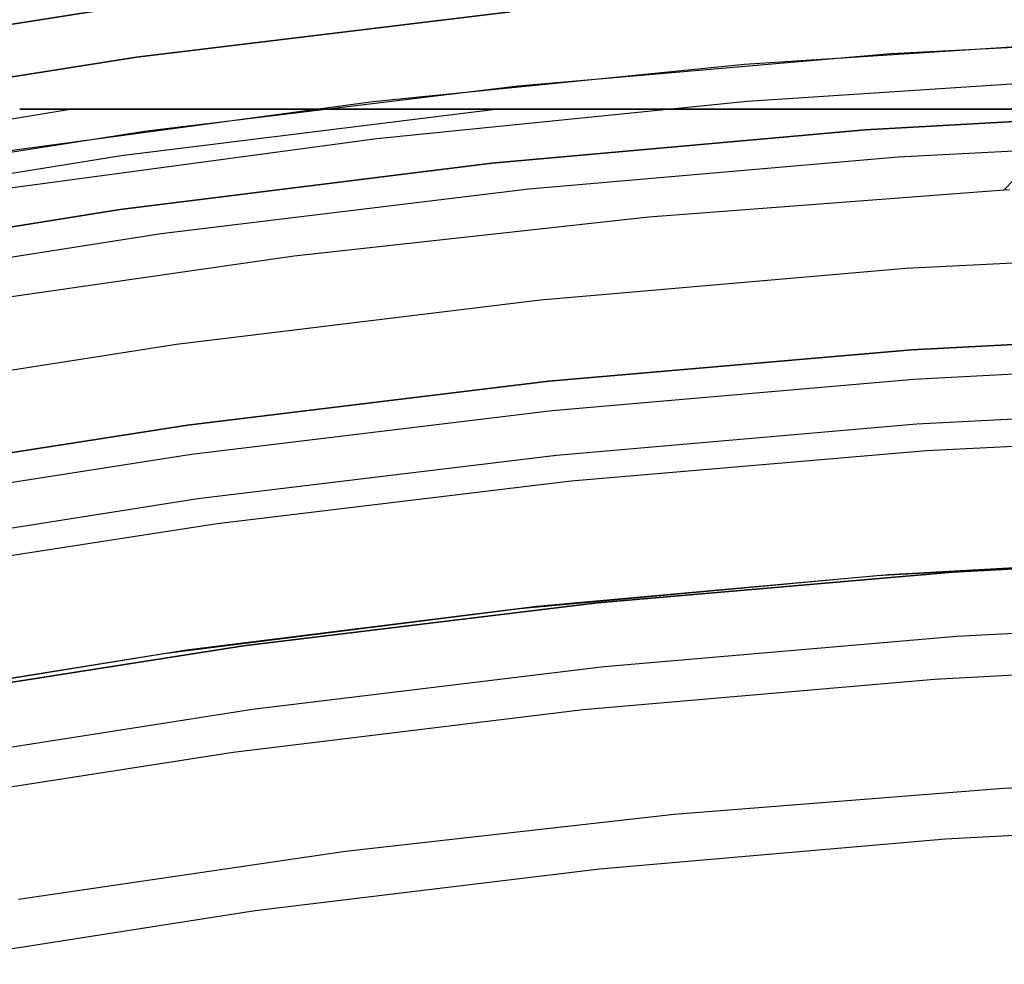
# Model space of a CAD drawing. Header units: millimetres. Extents: x 8929 to 10091, y -2708 to -1691.
# Tile 183 of 196: x 9499.07 to 9505.7, y -1991.43 to -1985.07. Entities that reach past the tile are written whole.
import ezdxf

# ---------------------------------------------------------------- set-up
doc = ezdxf.new("R2010")
doc.units = ezdxf.units.MM
for name, color, linetype in [('1', 7, 'Continuous'), ('COLOR EXT', 7, 'Continuous'), ('luz', 7, 'Continuous')]:
    doc.layers.add(name, color=color, linetype=linetype)

msp = doc.modelspace()

# ---------------------------------------------------------------- linework, layer by layer
at = {"layer": '1', "color": 7, "true_color": 0xffffff}
for p, q in [((9504.8442, -1988.8105, 42.8035), (9507.2559, -1988.674, 42.8035)), ((9504.8442, -1988.8105, 51.8535), (9507.2559, -1988.674, 51.8535)), ((9507.2946, -1988.6725, 60.9035), (9504.9215, -1988.8048, 60.9035)), ((9507.7481, -1988.6622, 46.1532), (9505.352, -1988.7863, 46.1532)), ((9505.352, -1988.7863, 53.1532), (9507.7481, -1988.6622, 53.1532)), ((9507.7481, -1988.6622, 49.6532), (9505.352, -1988.7863, 49.6532)), ((9502.4387, -1989.0307, 42.8035), (9504.8442, -1988.8105, 42.8035)), ((9502.4387, -1989.0307, 51.8535), (9504.8442, -1988.8105, 51.8535)), ((9504.9215, -1988.8048, 60.9035), (9502.5543, -1989.0182, 60.9035)), ((9505.352, -1988.7863, 46.1532), (9502.9617, -1988.9932, 46.1532)), ((9502.9617, -1988.9932, 53.1532), (9505.352, -1988.7863, 53.1532)), ((9505.352, -1988.7863, 49.6532), (9502.9617, -1988.9932, 49.6532)), ((9500.0423, -1989.3343, 42.8035), (9502.4387, -1989.0307, 42.8035)), ((9500.0423, -1989.3343, 51.8535), (9502.4387, -1989.0307, 51.8535)), ((9502.5543, -1989.0182, 60.9035), (9500.1958, -1989.3123, 60.9035)), ((9502.9617, -1988.9932, 46.1532), (9500.58, -1989.2824, 46.1532)), ((9500.58, -1989.2824, 53.1532), (9502.9617, -1988.9932, 53.1532)), ((9502.9617, -1988.9932, 49.6532), (9500.58, -1989.2824, 49.6532)), ((9505.3818, -1989.2172, 138.188), (9507.763, -1989.0938, 138.188)), ((9503.0064, -1989.4227, 138.188), (9505.3818, -1989.2172, 138.188)), ((9500.58, -1989.2824, 46.1532), (9498.2097, -1989.6536, 46.1532)), ((9498.2097, -1989.6536, 53.1532), (9500.58, -1989.2824, 53.1532)), ((9500.58, -1989.2824, 49.6532), (9498.2097, -1989.6536, 49.6532)), ((9497.658, -1989.7211, 42.8035), (9500.0423, -1989.3343, 42.8035)), ((9497.658, -1989.7211, 51.8535), (9500.0423, -1989.3343, 51.8535)), ((9500.1958, -1989.3123, 60.9035), (9497.8487, -1989.687, 60.9035)), ((9500.6395, -1989.7101, 138.188), (9503.0064, -1989.4227, 138.188)), ((9498.2839, -1990.079, 138.188), (9500.6395, -1989.7101, 138.188)), ((9507.921, -1990.1448, 44.6532), (9505.6971, -1990.2438, 44.6532)), ((9505.6971, -1990.2438, 44.6532), (9503.4778, -1990.4179, 44.6532)), ((9503.4778, -1990.4179, 44.6532), (9501.2657, -1990.6667, 44.6532)), ((9501.2657, -1990.6667, 44.6532), (9499.0632, -1990.99, 44.6532))]:
    msp.add_line(p, q, dxfattribs=at)
at = {"layer": 'COLOR EXT', "color": 30, "true_color": 0xff8d00}
for p, q in [((9497.2916, -1985.3682, -28.6965), (9499.8103, -1984.9738, -28.6965)), ((9499.8103, -1984.9738, -30.6965), (9497.2916, -1985.3682, -30.6965)), ((9497.2916, -1985.3682, -29.6965), (9499.8103, -1984.9738, -29.6965)), ((9504.9397, -1985.2947, 34.8035), (9507.4563, -1985.1642, 34.8035)), ((9504.9397, -1985.2947, 28.2035), (9507.4563, -1985.1642, 28.2035)), ((9506.4622, -1985.2054, 21.6035), (9503.9525, -1985.3697, 21.6035)), ((9502.429, -1985.5119, 34.8035), (9504.9397, -1985.2947, 34.8035)), ((9502.429, -1985.5119, 28.2035), (9504.9397, -1985.2947, 28.2035)), ((9503.9525, -1985.3697, 21.6035), (9501.4499, -1985.6204, 21.6035)), ((9506.4711, -1985.4552, -28.6965), (9503.9703, -1985.6191, -28.6965)), ((9499.9273, -1985.8157, 34.8035), (9502.429, -1985.5119, 34.8035)), ((9499.9273, -1985.8157, 28.2035), (9502.429, -1985.5119, 28.2035)), ((9501.4499, -1985.6204, 21.6035), (9498.9575, -1985.9571, 21.6035)), ((9503.9703, -1985.6191, -28.6965), (9501.4767, -1985.8689, -28.6965)), ((9497.4376, -1986.2056, 34.8035), (9499.9273, -1985.8157, 34.8035)), ((9497.4376, -1986.2056, 28.2035), (9499.9273, -1985.8157, 28.2035)), ((9501.4767, -1985.8689, -28.6965), (9498.9931, -1986.2046, -28.6965)), ((9505.7017, -1986.2128, 19.5035), (9505.7619, -1986.1498, 15.5035)), ((9503.3076, -1986.3952, 19.5035), (9505.7017, -1986.2128, 19.5035)), ((9505.7017, -1986.2128, 19.5035), (9505.7363, -1986.2113, 19.5035)), ((9500.9209, -1986.6573, 19.5035), (9503.3076, -1986.3952, 19.5035)), ((9498.5443, -1986.9987, 19.5035), (9500.9209, -1986.6573, 19.5035))]:
    msp.add_line(p, q, dxfattribs=at)
at = {"layer": 'luz', "color": 7, "true_color": 0xffffff}
for p, q in [((9499.8585, -1985.3204, -30.6965), (9502.3773, -1985.0146, -30.6965)), ((9499.8585, -1985.3204, -28.8965), (9502.3773, -1985.0146, -28.8965)), ((9502.3773, -1985.0146, -29.7965), (9499.8585, -1985.3204, -29.7965)), ((9497.3517, -1985.713, -30.6965), (9499.8585, -1985.3204, -30.6965)), ((9497.3517, -1985.713, -28.8965), (9499.8585, -1985.3204, -28.8965)), ((9499.8585, -1985.3204, -29.7965), (9497.3517, -1985.713, -29.7965)), ((9496.9107, -1986.0799, -26.5548), (9499.4127, -1985.6708, -26.5644)), ((9496.9107, -1986.0799, -24.5548), (9499.4127, -1985.6708, -24.5644)), ((9496.9107, -1986.0799, -26.728), (9499.4127, -1985.6708, -26.7376)), ((9496.9107, -1986.0799, -24.728), (9499.4127, -1985.6708, -24.7376)), ((9499.0729, -1985.6708, -26.6553), (9499.0728, -1985.6708, -26.6572)), ((9499.0728, -1985.6708, -26.6572), (9499.0728, -1985.6708, -26.6592)), ((9499.0728, -1985.6708, -26.6592), (9499.0729, -1985.6708, -26.6612)), ((9499.0729, -1985.6708, -24.6553), (9499.0728, -1985.6708, -24.6572)), ((9499.0728, -1985.6708, -24.6572), (9499.0728, -1985.6708, -24.6592)), ((9499.0728, -1985.6708, -24.6592), (9499.0729, -1985.6708, -24.6612)), ((9499.073, -1985.6708, -26.6533), (9499.0729, -1985.6708, -26.6553)), ((9499.0729, -1985.6708, -26.6612), (9499.0731, -1985.6708, -26.6632)), ((9499.073, -1985.6708, -24.6533), (9499.0729, -1985.6708, -24.6553)), ((9499.0729, -1985.6708, -24.6612), (9499.0731, -1985.6708, -24.6632)), ((9499.0732, -1985.6707, -26.6513), (9499.073, -1985.6708, -26.6533)), ((9499.0732, -1985.6707, -24.6513), (9499.073, -1985.6708, -24.6533)), ((9499.0731, -1985.6708, -26.6632), (9499.0733, -1985.6708, -26.6652)), ((9499.0731, -1985.6708, -24.6632), (9499.0733, -1985.6708, -24.6652)), ((9499.0735, -1985.6707, -26.6493), (9499.0732, -1985.6707, -26.6513)), ((9499.0735, -1985.6707, -24.6493), (9499.0732, -1985.6707, -24.6513)), ((9499.0733, -1985.6708, -26.6652), (9499.0736, -1985.6708, -26.6671)), ((9499.0733, -1985.6708, -24.6652), (9499.0736, -1985.6708, -24.6671)), ((9499.0738, -1985.6707, -26.6474), (9499.0735, -1985.6707, -26.6493)), ((9499.0738, -1985.6707, -24.6474), (9499.0735, -1985.6707, -24.6493)), ((9499.0736, -1985.6708, -26.6671), (9499.0739, -1985.6708, -26.6691)), ((9499.0736, -1985.6708, -24.6671), (9499.0739, -1985.6708, -24.6691)), ((9499.0742, -1985.6707, -26.6454), (9499.0738, -1985.6707, -26.6474)), ((9499.0742, -1985.6707, -24.6454), (9499.0738, -1985.6707, -24.6474)), ((9499.0739, -1985.6708, -26.6691), (9499.0743, -1985.6708, -26.671)), ((9499.0739, -1985.6708, -24.6691), (9499.0743, -1985.6708, -24.671)), ((9499.0747, -1985.6707, -26.6435), (9499.0742, -1985.6707, -26.6454)), ((9499.0747, -1985.6707, -24.6435), (9499.0742, -1985.6707, -24.6454)), ((9499.0743, -1985.6708, -26.671), (9499.0748, -1985.6708, -26.673)), ((9499.0743, -1985.6708, -24.671), (9499.0748, -1985.6708, -24.673)), ((9499.0752, -1985.6707, -26.6416), (9499.0747, -1985.6707, -26.6435)), ((9499.0752, -1985.6707, -24.6416), (9499.0747, -1985.6707, -24.6435)), ((9499.0748, -1985.6708, -26.673), (9499.0754, -1985.6708, -26.6749)), ((9499.0748, -1985.6708, -24.673), (9499.0754, -1985.6708, -24.6749)), ((9499.0758, -1985.6707, -26.6397), (9499.0752, -1985.6707, -26.6416)), ((9499.0758, -1985.6707, -24.6397), (9499.0752, -1985.6707, -24.6416)), ((9499.0754, -1985.6708, -26.6749), (9499.076, -1985.6708, -26.6768)), ((9499.0754, -1985.6708, -24.6749), (9499.076, -1985.6708, -24.6768)), ((9499.0765, -1985.6707, -26.6378), (9499.0758, -1985.6707, -26.6397)), ((9499.0765, -1985.6707, -24.6378), (9499.0758, -1985.6707, -24.6397)), ((9499.076, -1985.6708, -26.6768), (9499.0767, -1985.6708, -26.6786)), ((9499.076, -1985.6708, -24.6768), (9499.0767, -1985.6708, -24.6786)), ((9499.0772, -1985.6707, -26.636), (9499.0765, -1985.6707, -26.6378)), ((9499.0772, -1985.6707, -24.636), (9499.0765, -1985.6707, -24.6378)), ((9499.0767, -1985.6708, -26.6786), (9499.0774, -1985.6708, -26.6805)), ((9499.0767, -1985.6708, -24.6786), (9499.0774, -1985.6708, -24.6805)), ((9499.078, -1985.6707, -26.6341), (9499.0772, -1985.6707, -26.636)), ((9499.078, -1985.6707, -24.6341), (9499.0772, -1985.6707, -24.636)), ((9499.0774, -1985.6708, -26.6805), (9499.0782, -1985.6708, -26.6823)), ((9499.0774, -1985.6708, -24.6805), (9499.0782, -1985.6708, -24.6823)), ((9499.0789, -1985.6707, -26.6323), (9499.078, -1985.6707, -26.6341)), ((9499.0789, -1985.6707, -24.6323), (9499.078, -1985.6707, -24.6341)), ((9499.0782, -1985.6708, -26.6823), (9499.0791, -1985.6708, -26.6841)), ((9499.0782, -1985.6708, -24.6823), (9499.0791, -1985.6708, -24.6841)), ((9499.0798, -1985.6707, -26.6306), (9499.0789, -1985.6707, -26.6323)), ((9499.0798, -1985.6707, -24.6306), (9499.0789, -1985.6707, -24.6323)), ((9499.0791, -1985.6708, -26.6841), (9499.0801, -1985.6708, -26.6858)), ((9499.0791, -1985.6708, -24.6841), (9499.0801, -1985.6708, -24.6858)), ((9499.0808, -1985.6707, -26.6289), (9499.0798, -1985.6707, -26.6306)), ((9499.0808, -1985.6707, -24.6289), (9499.0798, -1985.6707, -24.6306)), ((9499.0801, -1985.6708, -26.6858), (9499.0811, -1985.6708, -26.6875)), ((9499.0801, -1985.6708, -24.6858), (9499.0811, -1985.6708, -24.6875)), ((9499.0818, -1985.6707, -26.6272), (9499.0808, -1985.6707, -26.6289)), ((9499.0818, -1985.6707, -24.6272), (9499.0808, -1985.6707, -24.6289)), ((9499.0811, -1985.6708, -26.6875), (9499.0821, -1985.6708, -26.6892)), ((9499.0811, -1985.6708, -24.6875), (9499.0821, -1985.6708, -24.6892)), ((9499.0829, -1985.6707, -26.6255), (9499.0818, -1985.6707, -26.6272)), ((9499.0829, -1985.6707, -24.6255), (9499.0818, -1985.6707, -24.6272)), ((9499.0821, -1985.6708, -26.6892), (9499.0832, -1985.6708, -26.6909)), ((9499.0821, -1985.6708, -24.6892), (9499.0832, -1985.6708, -24.6909)), ((9499.0841, -1985.6707, -26.6239), (9499.0829, -1985.6707, -26.6255)), ((9499.0841, -1985.6707, -24.6239), (9499.0829, -1985.6707, -24.6255)), ((9499.0832, -1985.6708, -26.6909), (9499.0844, -1985.6708, -26.6925)), ((9499.0832, -1985.6708, -24.6909), (9499.0844, -1985.6708, -24.6925)), ((9499.0853, -1985.6707, -26.6223), (9499.0841, -1985.6707, -26.6239)), ((9499.0853, -1985.6707, -24.6223), (9499.0841, -1985.6707, -24.6239)), ((9499.0844, -1985.6708, -26.6925), (9499.0856, -1985.6708, -26.694)), ((9499.0844, -1985.6708, -24.6925), (9499.0856, -1985.6708, -24.694)), ((9499.0866, -1985.6707, -26.6208), (9499.0853, -1985.6707, -26.6223)), ((9499.0866, -1985.6707, -24.6208), (9499.0853, -1985.6707, -24.6223)), ((9499.0856, -1985.6708, -26.694), (9499.0869, -1985.6708, -26.6956)), ((9499.0856, -1985.6708, -24.694), (9499.0869, -1985.6708, -24.6956)), ((9499.0879, -1985.6707, -26.6193), (9499.0866, -1985.6707, -26.6208)), ((9499.0879, -1985.6707, -24.6193), (9499.0866, -1985.6707, -24.6208)), ((9499.0869, -1985.6708, -26.6956), (9499.0882, -1985.6708, -26.697)), ((9499.0869, -1985.6708, -24.6956), (9499.0882, -1985.6708, -24.697)), ((9499.0892, -1985.6707, -26.6179), (9499.0879, -1985.6707, -26.6193)), ((9499.0892, -1985.6707, -24.6179), (9499.0879, -1985.6707, -24.6193)), ((9499.0882, -1985.6708, -26.697), (9499.0896, -1985.6708, -26.6985)), ((9499.0882, -1985.6708, -24.697), (9499.0896, -1985.6708, -24.6985)), ((9499.0907, -1985.6707, -26.6165), (9499.0892, -1985.6707, -26.6179)), ((9499.0907, -1985.6707, -24.6165), (9499.0892, -1985.6707, -24.6179)), ((9499.0896, -1985.6708, -26.6985), (9499.091, -1985.6708, -26.6998)), ((9499.0896, -1985.6708, -24.6985), (9499.091, -1985.6708, -24.6998)), ((9499.0921, -1985.6707, -26.6151), (9499.0907, -1985.6707, -26.6165)), ((9499.0921, -1985.6707, -24.6151), (9499.0907, -1985.6707, -24.6165)), ((9499.091, -1985.6708, -26.6998), (9499.0925, -1985.6708, -26.7012)), ((9499.091, -1985.6708, -24.6998), (9499.0925, -1985.6708, -24.7012)), ((9499.0936, -1985.6707, -26.6138), (9499.0921, -1985.6707, -26.6151)), ((9499.0936, -1985.6707, -24.6138), (9499.0921, -1985.6707, -24.6151)), ((9499.0925, -1985.6708, -26.7012), (9499.094, -1985.6708, -26.7024)), ((9499.0925, -1985.6708, -24.7012), (9499.094, -1985.6708, -24.7024)), ((9499.0952, -1985.6707, -26.6126), (9499.0936, -1985.6707, -26.6138)), ((9499.0952, -1985.6707, -24.6126), (9499.0936, -1985.6707, -24.6138)), ((9499.094, -1985.6708, -26.7024), (9499.0956, -1985.6708, -26.7037)), ((9499.094, -1985.6708, -24.7024), (9499.0956, -1985.6708, -24.7037)), ((9499.0968, -1985.6707, -26.6114), (9499.0952, -1985.6707, -26.6126)), ((9499.0968, -1985.6707, -24.6114), (9499.0952, -1985.6707, -24.6126)), ((9499.0956, -1985.6708, -26.7037), (9499.0972, -1985.6708, -26.7048)), ((9499.0956, -1985.6708, -24.7037), (9499.0972, -1985.6708, -24.7048)), ((9499.0984, -1985.6707, -26.6103), (9499.0968, -1985.6707, -26.6114)), ((9499.0984, -1985.6707, -24.6103), (9499.0968, -1985.6707, -24.6114)), ((9499.0972, -1985.6708, -26.7048), (9499.0989, -1985.6708, -26.706)), ((9499.0972, -1985.6708, -24.7048), (9499.0989, -1985.6708, -24.706)), ((9499.1001, -1985.6707, -26.6092), (9499.0984, -1985.6707, -26.6103)), ((9499.1001, -1985.6707, -24.6092), (9499.0984, -1985.6707, -24.6103)), ((9499.0989, -1985.6708, -26.706), (9499.1006, -1985.6708, -26.707)), ((9499.0989, -1985.6708, -24.706), (9499.1006, -1985.6708, -24.707)), ((9499.1018, -1985.6707, -26.6082), (9499.1001, -1985.6707, -26.6092)), ((9499.1018, -1985.6707, -24.6082), (9499.1001, -1985.6707, -24.6092)), ((9499.1006, -1985.6708, -26.707), (9499.1023, -1985.6708, -26.708)), ((9499.1006, -1985.6708, -24.707), (9499.1023, -1985.6708, -24.708)), ((9499.1036, -1985.6707, -26.6073), (9499.1018, -1985.6707, -26.6082)), ((9499.1036, -1985.6707, -24.6073), (9499.1018, -1985.6707, -24.6082)), ((9499.1023, -1985.6708, -26.708), (9499.104, -1985.6708, -26.7089)), ((9499.1023, -1985.6708, -24.708), (9499.104, -1985.6708, -24.7089)), ((9499.1053, -1985.6707, -26.6064), (9499.1036, -1985.6707, -26.6073)), ((9499.1053, -1985.6707, -24.6064), (9499.1036, -1985.6707, -24.6073)), ((9499.104, -1985.6708, -26.7089), (9499.1058, -1985.6708, -26.7098)), ((9499.104, -1985.6708, -24.7089), (9499.1058, -1985.6708, -24.7098)), ((9499.1072, -1985.6707, -26.6055), (9499.1053, -1985.6707, -26.6064)), ((9499.1072, -1985.6707, -24.6055), (9499.1053, -1985.6707, -24.6064)), ((9499.1058, -1985.6708, -26.7098), (9499.1076, -1985.6708, -26.7106)), ((9499.1058, -1985.6708, -24.7098), (9499.1076, -1985.6708, -24.7106)), ((9499.109, -1985.6707, -26.6048), (9499.1072, -1985.6707, -26.6055)), ((9499.109, -1985.6707, -24.6048), (9499.1072, -1985.6707, -24.6055)), ((9499.1076, -1985.6708, -26.7106), (9499.1095, -1985.6708, -26.7114)), ((9499.1076, -1985.6708, -24.7106), (9499.1095, -1985.6708, -24.7114)), ((9499.1109, -1985.6707, -26.6041), (9499.109, -1985.6707, -26.6048)), ((9499.1109, -1985.6707, -24.6041), (9499.109, -1985.6707, -24.6048)), ((9499.1095, -1985.6708, -26.7114), (9499.1113, -1985.6708, -26.712)), ((9499.1095, -1985.6708, -24.7114), (9499.1113, -1985.6708, -24.712)), ((9499.1127, -1985.6707, -26.6034), (9499.1109, -1985.6707, -26.6041)), ((9499.1127, -1985.6707, -24.6034), (9499.1109, -1985.6707, -24.6041)), ((9499.1113, -1985.6708, -26.712), (9499.1132, -1985.6708, -26.7127)), ((9499.1113, -1985.6708, -24.712), (9499.1132, -1985.6708, -24.7127)), ((9499.1146, -1985.6707, -26.6029), (9499.1127, -1985.6707, -26.6034)), ((9499.1146, -1985.6707, -24.6029), (9499.1127, -1985.6707, -24.6034)), ((9499.1132, -1985.6708, -26.7127), (9499.1151, -1985.6708, -26.7132)), ((9499.1132, -1985.6708, -24.7127), (9499.1151, -1985.6708, -24.7132)), ((9499.1166, -1985.6707, -26.6024), (9499.1146, -1985.6707, -26.6029)), ((9499.1166, -1985.6707, -24.6024), (9499.1146, -1985.6707, -24.6029)), ((9499.1151, -1985.6708, -26.7132), (9499.1171, -1985.6708, -26.7137)), ((9499.1151, -1985.6708, -24.7132), (9499.1171, -1985.6708, -24.7137)), ((9499.1185, -1985.6707, -26.6019), (9499.1166, -1985.6707, -26.6024)), ((9499.1185, -1985.6707, -24.6019), (9499.1166, -1985.6707, -24.6024)), ((9499.1171, -1985.6708, -26.7137), (9499.119, -1985.6708, -26.7141)), ((9499.1171, -1985.6708, -24.7137), (9499.119, -1985.6708, -24.7141)), ((9499.1205, -1985.6707, -26.6016), (9499.1185, -1985.6707, -26.6019)), ((9499.1205, -1985.6707, -24.6016), (9499.1185, -1985.6707, -24.6019)), ((9499.119, -1985.6708, -26.7141), (9499.121, -1985.6708, -26.7145)), ((9499.119, -1985.6708, -24.7141), (9499.121, -1985.6708, -24.7145)), ((9499.1224, -1985.6707, -26.6013), (9499.1205, -1985.6707, -26.6016)), ((9499.1224, -1985.6707, -24.6013), (9499.1205, -1985.6707, -24.6016)), ((9499.121, -1985.6708, -26.7145), (9499.1229, -1985.6708, -26.7147)), ((9499.121, -1985.6708, -24.7145), (9499.1229, -1985.6708, -24.7147)), ((9499.1244, -1985.6707, -26.601), (9499.1224, -1985.6707, -26.6013)), ((9499.1244, -1985.6707, -24.601), (9499.1224, -1985.6707, -24.6013)), ((9499.1229, -1985.6708, -26.7147), (9499.1249, -1985.6708, -26.7149)), ((9499.1229, -1985.6708, -24.7147), (9499.1249, -1985.6708, -24.7149)), ((9499.1264, -1985.6707, -26.6009), (9499.1244, -1985.6707, -26.601)), ((9499.1264, -1985.6707, -24.6009), (9499.1244, -1985.6707, -24.601)), ((9499.1249, -1985.6708, -26.7149), (9499.1269, -1985.6708, -26.7151)), ((9499.1249, -1985.6708, -24.7149), (9499.1269, -1985.6708, -24.7151)), ((9499.1284, -1985.6707, -26.6008), (9499.1264, -1985.6707, -26.6009)), ((9499.1284, -1985.6707, -24.6008), (9499.1264, -1985.6707, -24.6009)), ((9499.1269, -1985.6708, -26.7151), (9499.1289, -1985.6708, -26.7152)), ((9499.1269, -1985.6708, -24.7151), (9499.1289, -1985.6708, -24.7152)), ((9499.1304, -1985.6707, -26.6008), (9499.1284, -1985.6707, -26.6008)), ((9499.1304, -1985.6707, -24.6008), (9499.1284, -1985.6707, -24.6008)), ((9499.1289, -1985.6708, -26.7152), (9499.1309, -1985.6708, -26.7152)), ((9499.1289, -1985.6708, -24.7152), (9499.1309, -1985.6708, -24.7152)), ((9499.1323, -1985.6707, -26.6008), (9499.1304, -1985.6707, -26.6008)), ((9499.1323, -1985.6707, -24.6008), (9499.1304, -1985.6707, -24.6008)), ((9499.1309, -1985.6708, -26.7152), (9499.1329, -1985.6708, -26.7151)), ((9499.1309, -1985.6708, -24.7152), (9499.1329, -1985.6708, -24.7151)), ((9499.1343, -1985.6707, -26.6009), (9499.1323, -1985.6707, -26.6008)), ((9499.1343, -1985.6707, -24.6009), (9499.1323, -1985.6707, -24.6008)), ((9499.1329, -1985.6708, -26.7151), (9499.1348, -1985.6708, -26.715)), ((9499.1329, -1985.6708, -24.7151), (9499.1348, -1985.6708, -24.715)), ((9499.1363, -1985.6707, -26.6011), (9499.1343, -1985.6707, -26.6009)), ((9499.1363, -1985.6707, -24.6011), (9499.1343, -1985.6707, -24.6009)), ((9499.1348, -1985.6708, -26.715), (9499.1368, -1985.6708, -26.7148)), ((9499.1348, -1985.6708, -24.715), (9499.1368, -1985.6708, -24.7148)), ((9499.1383, -1985.6707, -26.6014), (9499.1363, -1985.6707, -26.6011)), ((9499.1383, -1985.6707, -24.6014), (9499.1363, -1985.6707, -24.6011)), ((9499.1368, -1985.6708, -26.7148), (9499.1388, -1985.6708, -26.7145)), ((9499.1368, -1985.6708, -24.7148), (9499.1388, -1985.6708, -24.7145)), ((9499.1402, -1985.6707, -26.6017), (9499.1383, -1985.6707, -26.6014)), ((9499.1402, -1985.6707, -24.6017), (9499.1383, -1985.6707, -24.6014)), ((9499.1388, -1985.6708, -26.7145), (9499.1408, -1985.6708, -26.7142)), ((9499.1388, -1985.6708, -24.7145), (9499.1408, -1985.6708, -24.7142)), ((9499.1422, -1985.6708, -26.6021), (9499.1402, -1985.6707, -26.6017)), ((9499.1422, -1985.6708, -24.6021), (9499.1402, -1985.6707, -24.6017)), ((9499.1408, -1985.6708, -26.7142), (9499.1427, -1985.6708, -26.7138)), ((9499.1408, -1985.6708, -24.7142), (9499.1427, -1985.6708, -24.7138)), ((9499.1441, -1985.6708, -26.6025), (9499.1422, -1985.6708, -26.6021)), ((9499.1441, -1985.6708, -24.6025), (9499.1422, -1985.6708, -24.6021)), ((9499.1427, -1985.6708, -26.7138), (9499.1446, -1985.6708, -26.7133)), ((9499.1427, -1985.6708, -24.7138), (9499.1446, -1985.6708, -24.7133)), ((9499.146, -1985.6708, -26.6031), (9499.1441, -1985.6708, -26.6025)), ((9499.146, -1985.6708, -24.6031), (9499.1441, -1985.6708, -24.6025)), ((9499.1446, -1985.6708, -26.7133), (9499.1465, -1985.6708, -26.7127)), ((9499.1446, -1985.6708, -24.7133), (9499.1465, -1985.6708, -24.7127)), ((9499.1479, -1985.6708, -26.6036), (9499.146, -1985.6708, -26.6031)), ((9499.1479, -1985.6708, -24.6036), (9499.146, -1985.6708, -24.6031)), ((9499.1465, -1985.6708, -26.7127), (9499.1484, -1985.6708, -26.7121)), ((9499.1465, -1985.6708, -24.7127), (9499.1484, -1985.6708, -24.7121)), ((9499.2396, -1985.6707, -26.5843), (9499.1479, -1985.6708, -26.6036)), ((9499.2396, -1985.6707, -24.5843), (9499.1479, -1985.6708, -24.6036)), ((9499.1484, -1985.6708, -26.7121), (9499.1503, -1985.6708, -26.7115)), ((9499.1484, -1985.6708, -24.7121), (9499.1503, -1985.6708, -24.7115)), ((9499.1503, -1985.6708, -26.7115), (9499.1522, -1985.6708, -26.7107)), ((9499.1503, -1985.6708, -24.7115), (9499.1522, -1985.6708, -24.7107)), ((9499.1522, -1985.6708, -26.7107), (9499.154, -1985.6708, -26.7099)), ((9499.1522, -1985.6708, -24.7107), (9499.154, -1985.6708, -24.7099)), ((9499.154, -1985.6708, -26.7099), (9499.1558, -1985.6708, -26.7091)), ((9499.154, -1985.6708, -24.7099), (9499.1558, -1985.6708, -24.7091)), ((9499.1558, -1985.6708, -26.7091), (9499.1575, -1985.6708, -26.7081)), ((9499.1558, -1985.6708, -24.7091), (9499.1575, -1985.6708, -24.7081)), ((9499.1575, -1985.6708, -26.7081), (9499.1592, -1985.6708, -26.7071)), ((9499.1575, -1985.6708, -24.7081), (9499.1592, -1985.6708, -24.7071)), ((9499.1592, -1985.6708, -26.7071), (9499.1609, -1985.6708, -26.7061)), ((9499.1592, -1985.6708, -24.7071), (9499.1609, -1985.6708, -24.7061)), ((9499.1609, -1985.6708, -26.7061), (9499.1626, -1985.6708, -26.705)), ((9499.1609, -1985.6708, -24.7061), (9499.1626, -1985.6708, -24.705)), ((9499.1626, -1985.6708, -26.705), (9499.1642, -1985.6708, -26.7038)), ((9499.1626, -1985.6708, -24.705), (9499.1642, -1985.6708, -24.7038)), ((9499.1642, -1985.6708, -26.7038), (9499.1658, -1985.6708, -26.7026)), ((9499.1642, -1985.6708, -24.7038), (9499.1658, -1985.6708, -24.7026)), ((9499.1658, -1985.6708, -26.7026), (9499.1673, -1985.6708, -26.7013)), ((9499.1658, -1985.6708, -24.7026), (9499.1673, -1985.6708, -24.7013)), ((9499.1673, -1985.6708, -26.7013), (9499.4127, -1985.6708, -26.7376)), ((9499.1673, -1985.6708, -24.7013), (9499.4127, -1985.6708, -24.7376)), ((9499.4127, -1985.6708, -26.5644), (9499.2396, -1985.6707, -26.5843)), ((9499.4127, -1985.6708, -24.5644), (9499.2396, -1985.6707, -24.5843)), ((9499.4127, -1985.6708, -26.7376), (9503.3448, -1985.6708, -27.0221)), ((9503.3454, -1985.6708, -26.3139), (9499.4127, -1985.6708, -26.5644)), ((9499.4127, -1985.6708, -24.7376), (9503.3448, -1985.6708, -25.0221)), ((9503.3454, -1985.6708, -24.3139), (9499.4127, -1985.6708, -24.5644)), ((9499.7565, -1985.983, -26.3606), (9502.276, -1985.6708, -26.3701)), ((9499.7565, -1985.983, -24.3606), (9502.276, -1985.6708, -24.3701)), ((9499.7565, -1985.983, -26.9472), (9502.276, -1985.6708, -26.9567)), ((9499.7565, -1985.983, -24.9472), (9502.276, -1985.6708, -24.9567)), ((9503.3448, -1985.6708, -27.0221), (9507.2839, -1985.6708, -27.185)), ((9503.3448, -1985.6708, -25.0221), (9507.2839, -1985.6708, -25.185)), ((9507.2839, -1985.6708, -26.185), (9503.3454, -1985.6708, -26.3139)), ((9507.2839, -1985.6708, -24.185), (9503.3454, -1985.6708, -24.3139)), ((9507.2839, -1985.6708, -26.185), (9504.7646, -1985.8083, -26.1759)), ((9507.2839, -1985.6708, -24.185), (9504.7646, -1985.8083, -24.1759)), ((9504.7646, -1985.8083, -27.1759), (9507.2839, -1985.6708, -27.185)), ((9504.7646, -1985.8083, -25.1759), (9507.2839, -1985.6708, -25.185)), ((9507.2839, -1985.6708, -23.1965), (9504.7646, -1985.8083, -23.1965)), ((9504.7646, -1985.8083, -28.8965), (9507.2839, -1985.6708, -28.8965)), ((9507.2839, -1985.6708, -23.6907), (9504.7646, -1985.8083, -23.6907)), ((9507.2839, -1985.6708, -25.4467), (9504.7646, -1985.8083, -25.4467)), ((9507.2839, -1985.6708, -27.8025), (9504.7646, -1985.8083, -27.8025)), ((9504.7646, -1985.8083, -26.1759), (9502.2516, -1986.0334, -26.1666)), ((9504.7646, -1985.8083, -24.1759), (9502.2516, -1986.0334, -24.1666)), ((9502.2516, -1986.0334, -27.1666), (9504.7646, -1985.8083, -27.1759)), ((9502.2516, -1986.0334, -25.1666), (9504.7646, -1985.8083, -25.1759)), ((9504.7646, -1985.8083, -23.1965), (9502.2516, -1986.0334, -23.1965)), ((9502.2516, -1986.0334, -28.8965), (9504.7646, -1985.8083, -28.8965)), ((9504.7646, -1985.8083, -23.6907), (9502.2516, -1986.0334, -23.6907)), ((9504.7646, -1985.8083, -25.4467), (9502.2516, -1986.0334, -25.4467)), ((9504.7646, -1985.8083, -27.8025), (9502.2516, -1986.0334, -27.8025)), ((9507.4805, -1985.8638, -30.6965), (9504.9879, -1985.993, -30.6965)), ((9497.2495, -1986.3829, -26.3509), (9499.7565, -1985.983, -26.3606)), ((9497.2495, -1986.3829, -24.3509), (9499.7565, -1985.983, -24.3606)), ((9497.2495, -1986.3829, -26.9375), (9499.7565, -1985.983, -26.9472)), ((9497.2495, -1986.3829, -24.9375), (9499.7565, -1985.983, -24.9472)), ((9502.2516, -1986.0334, -26.1666), (9499.7479, -1986.3459, -26.157)), ((9502.2516, -1986.0334, -24.1666), (9499.7479, -1986.3459, -24.157)), ((9499.7479, -1986.3459, -27.157), (9502.2516, -1986.0334, -27.1666)), ((9499.7479, -1986.3459, -25.157), (9502.2516, -1986.0334, -25.1666)), ((9502.2516, -1986.0334, -23.1965), (9499.7479, -1986.3458, -23.1965)), ((9499.7479, -1986.3458, -28.8965), (9502.2516, -1986.0334, -28.8965)), ((9502.2516, -1986.0334, -23.6907), (9499.7479, -1986.3458, -23.6907)), ((9502.2516, -1986.0334, -25.4467), (9499.7479, -1986.3458, -25.4467)), ((9502.2516, -1986.0334, -27.8025), (9499.7479, -1986.3458, -27.8025)), ((9504.9879, -1985.993, -30.6965), (9502.5013, -1986.2082, -30.6965)), ((9502.5013, -1986.2082, -30.6965), (9500.0237, -1986.509, -30.6965)), ((9499.7479, -1986.3459, -26.157), (9497.2566, -1986.7452, -26.1472)), ((9499.7479, -1986.3459, -24.157), (9497.2566, -1986.7452, -24.1472)), ((9497.2566, -1986.7452, -27.1472), (9499.7479, -1986.3459, -27.157)), ((9497.2566, -1986.7452, -25.1472), (9499.7479, -1986.3459, -25.157)), ((9499.7479, -1986.3458, -23.1965), (9497.2567, -1986.7452, -23.1965)), ((9497.2567, -1986.7452, -28.8965), (9499.7479, -1986.3458, -28.8965)), ((9499.7479, -1986.3458, -23.6907), (9497.2567, -1986.7452, -23.6907)), ((9499.7479, -1986.3458, -25.4467), (9497.2567, -1986.7452, -25.4467)), ((9499.7479, -1986.3458, -27.8025), (9497.2567, -1986.7452, -27.8025)), ((9500.0237, -1986.509, -30.6965), (9497.5578, -1986.8952, -30.6965)), ((9505.0397, -1986.7412, -31.2181), (9507.5064, -1986.6134, -31.2181)), ((9502.5789, -1986.9541, -31.2181), (9505.0397, -1986.7412, -31.2181)), ((9500.1269, -1987.2519, -31.2181), (9502.5789, -1986.9541, -31.2181)), ((9505.0776, -1987.2899, -25.9568), (9507.5254, -1987.1631, -25.9568)), ((9505.0776, -1987.2899, -23.1965), (9507.5254, -1987.1631, -23.1965)), ((9507.5254, -1987.1631, -24.5766), (9505.0776, -1987.2899, -24.5766)), ((9497.6866, -1987.6341, -31.2181), (9500.1269, -1987.2519, -31.2181)), ((9502.6357, -1987.5012, -25.9568), (9505.0776, -1987.2899, -25.9568)), ((9502.6357, -1987.5012, -23.1965), (9505.0776, -1987.2899, -23.1965)), ((9505.0776, -1987.2899, -24.5766), (9502.6357, -1987.5012, -24.5766)), ((9507.5323, -1987.3629, -30.6965), (9505.0914, -1987.4894, -30.6965)), ((9500.2026, -1987.7966, -25.9568), (9502.6357, -1987.5012, -25.9568)), ((9500.2026, -1987.7966, -23.1965), (9502.6357, -1987.5012, -23.1965)), ((9502.6357, -1987.5012, -24.5766), (9500.2026, -1987.7966, -24.5766)), ((9505.0914, -1987.4894, -30.6965), (9502.6564, -1987.7001, -30.6965)), ((9502.6564, -1987.7001, -30.6965), (9500.2301, -1987.9947, -30.6965)), ((9505.1121, -1987.7887, -26.4568), (9507.5426, -1987.6628, -26.4568)), ((9497.7811, -1988.1759, -25.9568), (9500.2026, -1987.7966, -25.9568)), ((9497.7811, -1988.1759, -23.1965), (9500.2026, -1987.7966, -23.1965)), ((9500.2026, -1987.7966, -24.5766), (9497.7811, -1988.1759, -24.5766)), ((9502.6874, -1987.9985, -26.4568), (9505.1121, -1987.7887, -26.4568)), ((9507.5754, -1987.8472, -26.4211), (9505.1776, -1987.9701, -26.4211)), ((9505.1776, -1987.9701, -26.4211), (9502.7854, -1988.1749, -26.4211)), ((9500.2301, -1987.9947, -30.6965), (9497.8155, -1988.3729, -30.6965)), ((9500.2714, -1988.2919, -26.4568), (9502.6874, -1987.9985, -26.4568)), ((9502.7854, -1988.1749, -26.4211), (9500.4015, -1988.4611, -26.4211)), ((9497.867, -1988.6684, -26.4568), (9500.2714, -1988.2919, -26.4568)), ((9500.4015, -1988.4611, -26.4211), (9498.0288, -1988.8286, -26.4211)), ((9507.6021, -1989.3862, -29.2885), (9505.2311, -1989.5091, -29.2885)), ((9505.2311, -1989.5091, -29.2885), (9502.8657, -1989.7137, -29.2885)), ((9502.8657, -1989.7137, -29.2885), (9500.5088, -1989.9999, -29.2885)), ((9500.5088, -1989.9999, -29.2885), (9498.1632, -1990.3673, -29.2885)), ((9505.3053, -1990.5821, -29.5754), (9507.6393, -1990.4611, -29.5754)), ((9502.9769, -1990.7835, -29.5754), (9505.3053, -1990.5821, -29.5754)), ((9500.6569, -1991.0652, -29.5754), (9502.9769, -1990.7835, -29.5754)), ((9498.3479, -1991.4268, -29.5754), (9500.6569, -1991.0652, -29.5754))]:
    msp.add_line(p, q, dxfattribs=at)

doc.saveas('drawing.dxf')
